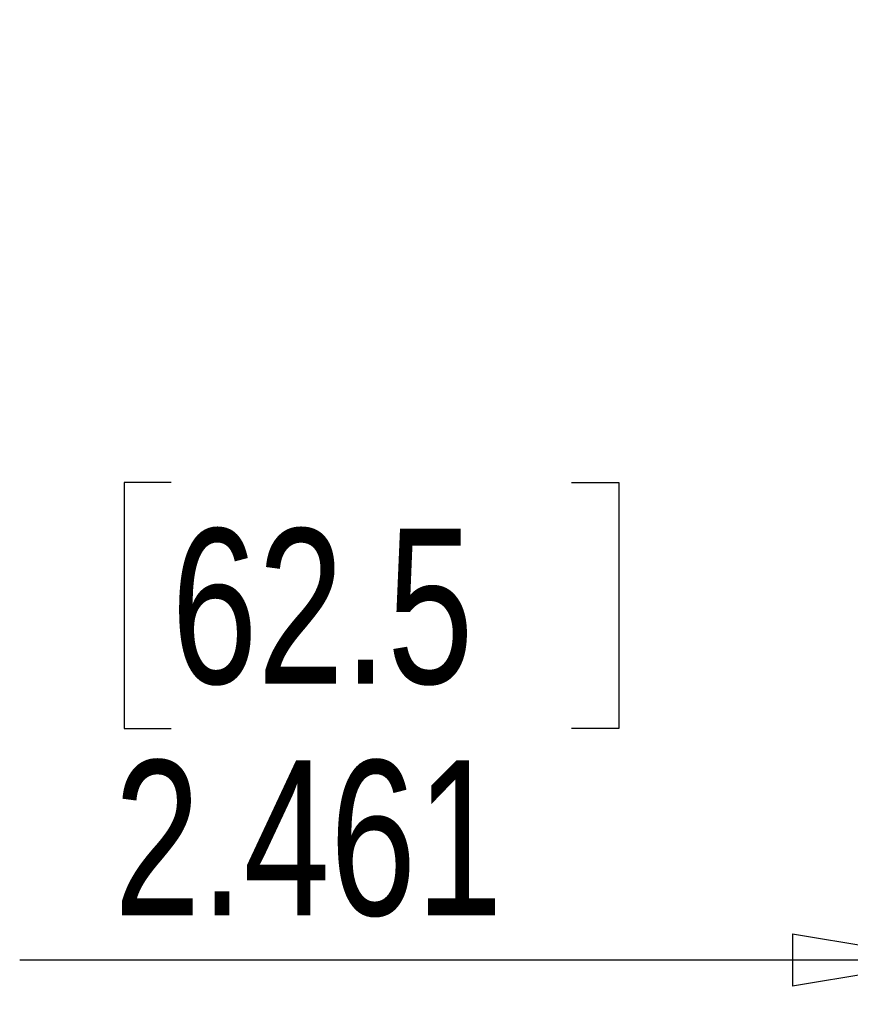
# Model space of a CAD drawing. Header units: inches. Extents: x 0.3 to 33.8, y 0.2 to 21.7.
# Tile 47 of 90: x 24.011 to 24.75, y 8.477 to 9.353. Entities that reach past the tile are written whole.
import ezdxf

# ---------------------------------------------------------------- set-up
doc = ezdxf.new("R2010")
doc.units = ezdxf.units.IN
doc.header["$MEASUREMENT"] = 0
doc.layers.add('BORDERS', color=7, linetype='Continuous')
doc.styles.add('SLDTEXTSTYLE0', font='TXT', dxfattribs={"width": 0.75})
doc.dimstyles.new('SLDDIMSTYLE3', dxfattribs={"dimtxt": 0.137795, "dimasz": 0.14, "dimexe": 0, "dimexo": 0.0625, "dimgap": 0.034449, "dimtad": 1, "dimdec": 3, "dimlfac": 10, "dimrnd": 1e-09, "dimzin": 12, "dimdsep": 46, "dimtxsty": 'SLDTEXTSTYLE0', "dimblk1": 'CLOSED', "dimblk2": 'CLOSED', "dimsah": 1, "dimcen": 0.09, "dimadec": 0, "dimazin": 3, "dimtfac": 1, "dimtdec": 3, "dimtmove": 0, "dimatfit": 0, "dimldrblk": 'CLOSED', "dimfxl": 0, "dimfrac": 2, "dimtolj": 1, "dimtzin": 12, "dimarcsym": 0})

# ---------------------------------------------------------------- blocks, each defined once
blk = doc.blocks.new('_Closed')
at = {"color": 0, "linetype": 'ByBlock', "lineweight": -2}
for p, q in [((-1, 0.166667), (0, 0)), ((-1, 0.166667), (-1, -0.166667)), ((0, 0), (-1, -0.166667)), ((0, 0), (-1, 0))]:
    blk.add_line(p, q, dxfattribs=at)
blk = doc.blocks.new('_D_8')
at = {"layer": 'BORDERS'}
for p, q in [((24.839, 9.8365), (24.839, 8.4765)), ((25.08507, 9.75752), (25.08507, 8.4765)), ((24.14607, 8.94079), (24.10408, 8.94079)), ((24.10408, 8.94079), (24.10408, 8.72204)), ((24.50242, 8.94079), (24.54441, 8.94079)), ((24.54441, 8.94079), (24.54441, 8.72204)), ((24.10408, 8.72204), (24.14607, 8.72204)), ((24.54441, 8.72204), (24.50242, 8.72204)), ((24.839, 8.51587), (24.01119, 8.51587)), ((25.08507, 8.51587), (24.839, 8.51587)), ((25.08507, 8.51587), (25.33507, 8.51587))]:
    blk.add_line(p, q, dxfattribs=at)
at = {"layer": 'BORDERS', "xscale": 0.14, "yscale": 0.14}
blk.add_blockref('_Closed', (24.839, 8.51587, -0.19404), dxfattribs=at)
at = {"layer": 'BORDERS', "xscale": 0.14, "yscale": 0.14, "rotation": 180.0000000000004}
blk.add_blockref('_Closed', (25.08507, 8.51587, -0.19404), dxfattribs=at)
at = {"layer": 'BORDERS', "char_height": 0.137795, "attachment_point": 1, "style": 'SLDTEXTSTYLE0'}
for s, insert in [('62.5', (24.14607, 8.89967)), ('2.461', (24.09516, 8.6935))]:
    blk.add_mtext(s, dxfattribs=dict(at, insert=insert))

msp = doc.modelspace()

# ---------------------------------------------------------------- dimensions: what is measured, and where the dimension line sits
at = {"layer": 'BORDERS'}
dim = msp.add_linear_dim(base=(24.839, 8.51587), p1=(25.08507, 9.79689), p2=(24.839, 9.87587), dimstyle='SLDDIMSTYLE3', dxfattribs=at)
dim.commit()
dim.dimension.update_dxf_attribs({"geometry": '_D_8', "text_midpoint": (24.32424, 8.51587), "dimtype": 160})

doc.saveas('drawing.dxf')
